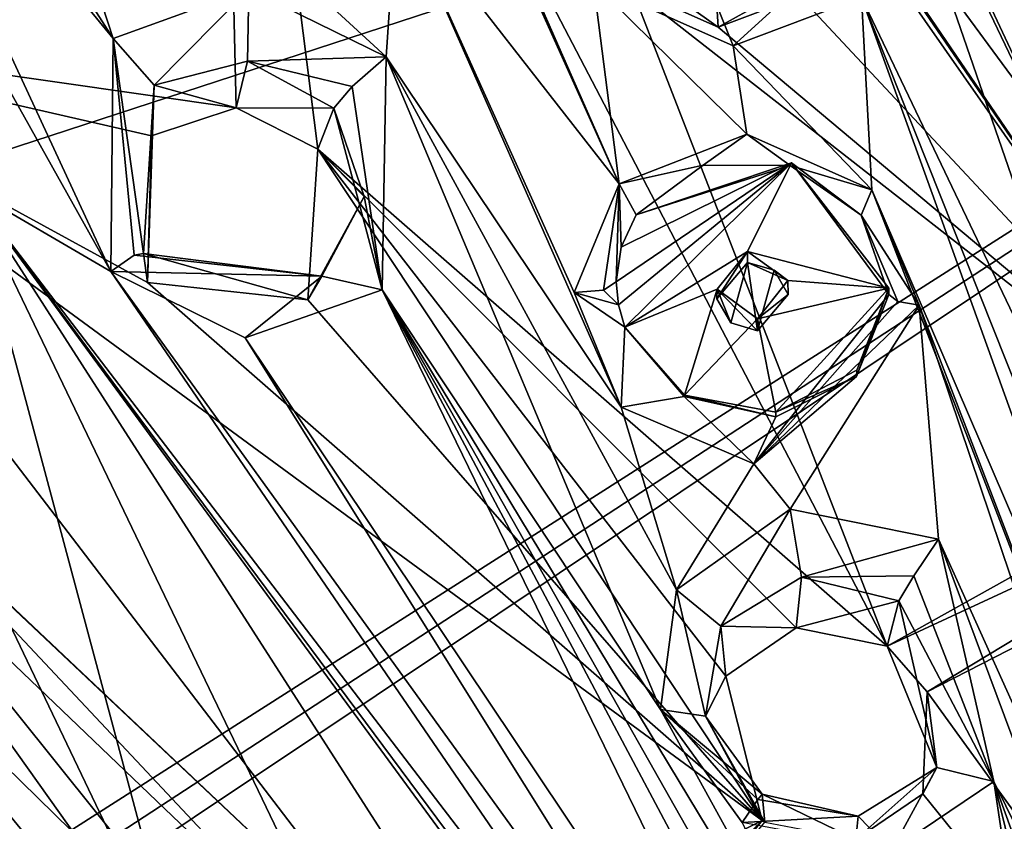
# Model space of a CAD drawing. Header units: millimetres. Extents: x -150 to 308, y -116 to 257.
# Tile 82 of 147: x 218 to 232, y 164 to 175. Entities that reach past the tile are written whole.
import ezdxf

# ---------------------------------------------------------------- set-up
doc = ezdxf.new("R2010")
doc.units = ezdxf.units.MM
doc.header["$LTSCALE"] = 81.481481
for name, color, linetype in [('138', 7, 'CONTINUOUS'), ('1491', 7, 'CONTINUOUS'), ('1492', 7, 'CONTINUOUS'), ('1495', 7, 'CONTINUOUS'), ('1496', 7, 'CONTINUOUS'), ('1497', 7, 'CONTINUOUS'), ('1498', 7, 'CONTINUOUS'), ('1499', 7, 'CONTINUOUS'), ('1500', 7, 'CONTINUOUS'), ('1501', 7, 'CONTINUOUS'), ('1502', 7, 'CONTINUOUS'), ('1541', 7, 'CONTINUOUS'), ('1542', 7, 'CONTINUOUS'), ('1543', 7, 'CONTINUOUS'), ('1544', 7, 'CONTINUOUS'), ('1545', 7, 'CONTINUOUS'), ('1546', 7, 'CONTINUOUS'), ('1547', 7, 'CONTINUOUS'), ('190', 7, 'CONTINUOUS'), ('191', 7, 'CONTINUOUS'), ('252', 7, 'CONTINUOUS'), ('718', 7, 'CONTINUOUS'), ('719', 7, 'CONTINUOUS'), ('782', 7, 'CONTINUOUS'), ('794', 7, 'CONTINUOUS')]:
    doc.layers.add(name, color=color, linetype=linetype)

msp = doc.modelspace()

# ---------------------------------------------------------------- linework, layer by layer
at = {"layer": '138', "linetype": 'CONTINUOUS'}
for points in [[(198.712, 177.897, -44.25), (250, 183.471, -49.519), (204.406, 168.581, -46.466), (198.712, 177.897, -44.25)], [(250, 183.471, -49.519), (212.745, 159.716, -48.593), (204.406, 168.581, -46.466), (250, 183.471, -49.519)], [(213.118, 159.395, -48.669), (212.745, 159.716, -48.593), (250, 183.471, -49.519), (213.118, 159.395, -48.669)], [(213.485, 159.069, -48.744), (213.118, 159.395, -48.669), (250, 183.471, -49.519), (213.485, 159.069, -48.744)], [(249.928, 162.607, -52.632), (213.485, 159.069, -48.744), (250, 183.471, -49.519), (249.928, 162.607, -52.632)]]:
    msp.add_3dface(points, dxfattribs=at)
at = {"layer": '1491', "linetype": 'CONTINUOUS'}
for points in [[(226.395, 175.166, -22.29), (227.599, 174.626, -22.265), (226.322, 175.54, -24.166), (226.395, 175.166, -22.29)], [(226.322, 175.54, -24.166), (227.599, 174.626, -22.265), (227.578, 174.929, -24.093), (226.322, 175.54, -24.166)], [(227.578, 174.929, -24.093), (227.599, 174.626, -22.265), (228.871, 175.337, -23.694), (227.578, 174.929, -24.093)], [(227.599, 174.626, -22.265), (228.736, 175.06, -21.96), (228.871, 175.337, -23.694), (227.599, 174.626, -22.265)]]:
    msp.add_3dface(points, dxfattribs=at)
at = {"layer": '1492', "linetype": 'CONTINUOUS'}
for points in [[(227.808, 174.368, -24.957), (227.578, 174.929, -24.093), (228.871, 175.337, -23.694), (227.808, 174.368, -24.957)], [(229.598, 175.045, -24.473), (227.808, 174.368, -24.957), (228.871, 175.337, -23.694), (229.598, 175.045, -24.473)], [(227.808, 174.368, -24.957), (225.859, 175.24, -25.004), (227.578, 174.929, -24.093), (227.808, 174.368, -24.957)]]:
    msp.add_3dface(points, dxfattribs=at)
at = {"layer": '1495', "linetype": 'CONTINUOUS'}
for points in [[(229.955, 165.997, -24.628), (230.116, 166.631, -26.216), (230.648, 164.307, -26.906), (229.955, 165.997, -24.628)], [(230.514, 165.364, -24.742), (229.955, 165.997, -24.628), (230.648, 164.307, -26.906), (230.514, 165.364, -24.742)], [(230.451, 163.939, -25.233), (230.514, 165.364, -24.742), (230.648, 164.307, -26.906), (230.451, 163.939, -25.233)], [(229.519, 163.304, -25.622), (230.451, 163.939, -25.233), (230.648, 164.307, -26.906), (229.519, 163.304, -25.622)], [(229.55, 163.631, -27.433), (229.519, 163.304, -25.622), (230.648, 164.307, -26.906), (229.55, 163.631, -27.433)], [(228.25, 163.544, -25.783), (229.519, 163.304, -25.622), (228.213, 163.934, -27.683), (228.25, 163.544, -25.783)], [(228.213, 163.934, -27.683), (229.519, 163.304, -25.622), (229.55, 163.631, -27.433), (228.213, 163.934, -27.683)]]:
    msp.add_3dface(points, dxfattribs=at)
at = {"layer": '1496', "linetype": 'CONTINUOUS'}
for points in [[(230.669, 167.49, -26.679), (231.444, 164.113, -27.675), (230.327, 166.978, -26.652), (230.669, 167.49, -26.679)], [(231.444, 164.113, -27.675), (230.116, 166.631, -26.216), (230.327, 166.978, -26.652), (231.444, 164.113, -27.675)], [(230.116, 166.631, -26.216), (231.444, 164.113, -27.675), (230.648, 164.307, -26.906), (230.116, 166.631, -26.216)], [(230.013, 163.151, -28.271), (229.55, 163.631, -27.433), (230.648, 164.307, -26.906), (230.013, 163.151, -28.271)], [(231.444, 164.113, -27.675), (230.013, 163.151, -28.271), (230.648, 164.307, -26.906), (231.444, 164.113, -27.675)], [(228.213, 163.934, -27.683), (229.55, 163.631, -27.433), (228.152, 163.861, -28.207), (228.213, 163.934, -27.683)], [(229.55, 163.631, -27.433), (227.933, 163.539, -28.549), (228.152, 163.861, -28.207), (229.55, 163.631, -27.433)], [(230.013, 163.151, -28.271), (227.933, 163.539, -28.549), (229.55, 163.631, -27.433), (230.013, 163.151, -28.271)]]:
    msp.add_3dface(points, dxfattribs=at)
at = {"layer": '1497', "linetype": 'CONTINUOUS'}
for points in [[(227.017, 166.783, -27.586), (228.602, 167.907, -26.904), (227.636, 166.275, -26.957), (227.017, 166.783, -27.586)], [(227.636, 166.275, -26.957), (228.602, 167.907, -26.904), (228.762, 166.958, -26.425), (227.636, 166.275, -26.957)], [(228.602, 167.907, -26.904), (230.669, 167.49, -26.679), (228.762, 166.958, -26.425), (228.602, 167.907, -26.904)], [(230.669, 167.49, -26.679), (230.327, 166.978, -26.652), (228.762, 166.958, -26.425), (230.669, 167.49, -26.679)], [(230.327, 166.978, -26.652), (230.116, 166.631, -26.216), (228.762, 166.958, -26.425), (230.327, 166.978, -26.652)], [(226.793, 165.114, -28.219), (227.017, 166.783, -27.586), (227.423, 165.024, -27.483), (226.793, 165.114, -28.219)], [(227.423, 165.024, -27.483), (227.017, 166.783, -27.586), (227.636, 166.275, -26.957), (227.423, 165.024, -27.483)], [(227.933, 163.539, -28.549), (226.793, 165.114, -28.219), (228.152, 163.861, -28.207), (227.933, 163.539, -28.549)], [(226.793, 165.114, -28.219), (228.213, 163.934, -27.683), (228.152, 163.861, -28.207), (226.793, 165.114, -28.219)], [(228.213, 163.934, -27.683), (226.793, 165.114, -28.219), (227.423, 165.024, -27.483), (228.213, 163.934, -27.683)]]:
    msp.add_3dface(points, dxfattribs=at)
at = {"layer": '1498', "linetype": 'CONTINUOUS'}
for points in [[(228.684, 166.256, -24.768), (227.636, 166.275, -26.957), (228.762, 166.958, -26.425), (228.684, 166.256, -24.768)], [(230.116, 166.631, -26.216), (228.684, 166.256, -24.768), (228.762, 166.958, -26.425), (230.116, 166.631, -26.216)], [(229.955, 165.997, -24.628), (228.684, 166.256, -24.768), (230.116, 166.631, -26.216), (229.955, 165.997, -24.628)], [(227.706, 165.582, -25.179), (227.423, 165.024, -27.483), (227.636, 166.275, -26.957), (227.706, 165.582, -25.179)], [(228.684, 166.256, -24.768), (227.706, 165.582, -25.179), (227.636, 166.275, -26.957), (228.684, 166.256, -24.768)], [(227.706, 165.582, -25.179), (228.21, 163.57, -25.782), (227.423, 165.024, -27.483), (227.706, 165.582, -25.179)], [(228.21, 163.57, -25.782), (228.25, 163.544, -25.783), (227.423, 165.024, -27.483), (228.21, 163.57, -25.782)], [(228.25, 163.544, -25.783), (228.213, 163.934, -27.683), (227.423, 165.024, -27.483), (228.25, 163.544, -25.783)]]:
    msp.add_3dface(points, dxfattribs=at)
at = {"layer": '1499', "linetype": 'CONTINUOUS'}
for points in [[(222.015, 172.925, -23.762), (222.237, 173.496, -25.34), (222.66, 172.267, -25.672), (222.015, 172.925, -23.762)], [(221.876, 170.825, -24.498), (222.015, 172.925, -23.762), (222.66, 172.267, -25.672), (221.876, 170.825, -24.498)], [(222.073, 171.158, -26.227), (221.876, 170.825, -24.498), (222.66, 172.267, -25.672), (222.073, 171.158, -26.227)], [(219.639, 171.066, -24.848), (221.876, 170.825, -24.498), (219.587, 171.472, -26.758), (219.639, 171.066, -24.848)], [(219.587, 171.472, -26.758), (221.876, 170.825, -24.498), (222.073, 171.158, -26.227), (219.587, 171.472, -26.758)]]:
    msp.add_3dface(points, dxfattribs=at)
at = {"layer": '1500', "linetype": 'CONTINUOUS'}
for points in [[(222.967, 174.212, -25.835), (222.911, 170.965, -26.938), (222.497, 173.799, -25.793), (222.967, 174.212, -25.835)], [(222.911, 170.965, -26.938), (222.237, 173.496, -25.34), (222.497, 173.799, -25.793), (222.911, 170.965, -26.938)], [(222.237, 173.496, -25.34), (222.911, 170.965, -26.938), (222.66, 172.267, -25.672), (222.237, 173.496, -25.34)], [(222.911, 170.965, -26.938), (222.073, 171.158, -26.227), (222.66, 172.267, -25.672), (222.911, 170.965, -26.938)], [(222.073, 171.158, -26.227), (219.13, 171.221, -27.591), (219.456, 171.449, -27.268), (222.073, 171.158, -26.227)], [(219.587, 171.472, -26.758), (222.073, 171.158, -26.227), (219.456, 171.449, -27.268), (219.587, 171.472, -26.758)], [(221.003, 170.294, -27.548), (219.13, 171.221, -27.591), (222.073, 171.158, -26.227), (221.003, 170.294, -27.548)], [(222.911, 170.965, -26.938), (221.003, 170.294, -27.548), (222.073, 171.158, -26.227), (222.911, 170.965, -26.938)]]:
    msp.add_3dface(points, dxfattribs=at)
at = {"layer": '1501', "linetype": 'CONTINUOUS'}
for points in [[(219.16, 174.467, -26.449), (221.056, 175.154, -25.868), (219.733, 173.817, -25.833), (219.16, 174.467, -26.449)], [(219.733, 173.817, -25.833), (221.056, 175.154, -25.868), (221.034, 174.152, -25.397), (219.733, 173.817, -25.833)], [(221.056, 175.154, -25.868), (222.967, 174.212, -25.835), (221.034, 174.152, -25.397), (221.056, 175.154, -25.868)], [(219.13, 171.221, -27.591), (219.16, 174.467, -26.449), (219.456, 171.449, -27.268), (219.13, 171.221, -27.591)], [(219.16, 174.467, -26.449), (219.587, 171.472, -26.758), (219.456, 171.449, -27.268), (219.16, 174.467, -26.449)], [(219.587, 171.472, -26.758), (219.16, 174.467, -26.449), (219.733, 173.817, -25.833), (219.587, 171.472, -26.758)], [(222.967, 174.212, -25.835), (222.497, 173.799, -25.793), (221.034, 174.152, -25.397), (222.967, 174.212, -25.835)], [(222.497, 173.799, -25.793), (222.237, 173.496, -25.34), (221.034, 174.152, -25.397), (222.497, 173.799, -25.793)]]:
    msp.add_3dface(points, dxfattribs=at)
at = {"layer": '1502', "linetype": 'CONTINUOUS'}
for points in [[(220.875, 173.503, -23.778), (219.733, 173.817, -25.833), (221.034, 174.152, -25.397), (220.875, 173.503, -23.778)], [(222.237, 173.496, -25.34), (220.875, 173.503, -23.778), (221.034, 174.152, -25.397), (222.237, 173.496, -25.34)], [(219.639, 171.066, -24.848), (219.587, 171.472, -26.758), (219.733, 173.817, -25.833), (219.639, 171.066, -24.848)], [(219.697, 173.112, -24.129), (219.639, 171.066, -24.848), (219.733, 173.817, -25.833), (219.697, 173.112, -24.129)], [(220.875, 173.503, -23.778), (219.697, 173.112, -24.129), (219.733, 173.817, -25.833), (220.875, 173.503, -23.778)], [(222.015, 172.925, -23.762), (220.875, 173.503, -23.778), (222.237, 173.496, -25.34), (222.015, 172.925, -23.762)]]:
    msp.add_3dface(points, dxfattribs=at)
at = {"layer": '1541', "linetype": 'CONTINUOUS'}
for points in [[(226.218, 172.445, -25.834), (227.996, 173.133, -25.312), (227.391, 172.704, -26.073), (226.218, 172.445, -25.834)], [(227.391, 172.704, -26.073), (227.996, 173.133, -25.312), (228.602, 172.7, -25.821), (227.391, 172.704, -26.073)], [(227.996, 173.133, -25.312), (229.742, 172.358, -25.274), (228.602, 172.7, -25.821), (227.996, 173.133, -25.312)], [(226.457, 172.01, -26.518), (226.218, 172.445, -25.834), (227.391, 172.704, -26.073), (226.457, 172.01, -26.518)], [(228.602, 172.7, -25.821), (229.742, 172.358, -25.274), (229.593, 172.007, -25.851), (228.602, 172.7, -25.821)], [(225.591, 170.926, -26.445), (226.218, 172.445, -25.834), (225.999, 170.961, -26.55), (225.591, 170.926, -26.445)], [(225.999, 170.961, -26.55), (226.218, 172.445, -25.834), (226.176, 171.076, -26.895), (225.999, 170.961, -26.55)], [(226.176, 171.076, -26.895), (226.218, 172.445, -25.834), (226.247, 171.56, -26.708), (226.176, 171.076, -26.895)], [(226.218, 172.445, -25.834), (226.457, 172.01, -26.518), (226.247, 171.56, -26.708), (226.218, 172.445, -25.834)], [(229.742, 172.358, -25.274), (230.402, 170.751, -25.673), (229.593, 172.007, -25.851), (229.742, 172.358, -25.274)], [(229.593, 172.007, -25.851), (230.402, 170.751, -25.673), (230.101, 170.801, -25.829), (229.593, 172.007, -25.851)], [(229.977, 170.9, -26.144), (229.593, 172.007, -25.851), (230.101, 170.801, -25.829), (229.977, 170.9, -26.144)]]:
    msp.add_3dface(points, dxfattribs=at)
at = {"layer": '1542', "linetype": 'CONTINUOUS'}
for points in [[(226.176, 171.076, -26.895), (226.247, 171.56, -26.708), (228.62, 172.737, -26.002), (226.176, 171.076, -26.895)], [(226.207, 170.756, -27.01), (226.176, 171.076, -26.895), (228.62, 172.737, -26.002), (226.207, 170.756, -27.01)], [(226.297, 170.444, -27.115), (226.207, 170.756, -27.01), (228.62, 172.737, -26.002), (226.297, 170.444, -27.115)], [(226.247, 171.56, -26.708), (226.457, 172.01, -26.518), (228.62, 172.737, -26.002), (226.247, 171.56, -26.708)], [(226.297, 170.444, -27.115), (228.62, 172.737, -26.002), (228.005, 171.5, -26.531), (226.297, 170.444, -27.115)], [(228.62, 172.737, -26.002), (229.977, 170.987, -26.512), (228.005, 171.5, -26.531), (228.62, 172.737, -26.002)], [(226.297, 170.444, -27.115), (228.005, 171.5, -26.531), (227.582, 170.975, -26.774), (226.297, 170.444, -27.115)], [(228.005, 171.5, -26.531), (229.977, 170.987, -26.512), (228.57, 171.097, -26.62), (228.005, 171.5, -26.531)], [(228.57, 171.097, -26.62), (229.977, 170.987, -26.512), (228.148, 170.562, -26.866), (228.57, 171.097, -26.62)], [(227.13, 169.499, -27.375), (226.297, 170.444, -27.115), (227.582, 170.975, -26.774), (227.13, 169.499, -27.375)], [(228.148, 170.562, -26.866), (227.13, 169.499, -27.375), (227.582, 170.975, -26.774), (228.148, 170.562, -26.866)], [(229.977, 170.987, -26.512), (228.404, 169.258, -27.33), (228.148, 170.562, -26.866), (229.977, 170.987, -26.512)], [(229.533, 169.846, -26.99), (228.404, 169.258, -27.33), (229.977, 170.987, -26.512), (229.533, 169.846, -26.99)], [(228.404, 169.258, -27.33), (227.13, 169.499, -27.375), (228.148, 170.562, -26.866), (228.404, 169.258, -27.33)]]:
    msp.add_3dface(points, dxfattribs=at)
at = {"layer": '1543', "linetype": 'CONTINUOUS'}
for points in [[(225.999, 170.961, -26.55), (226.176, 171.076, -26.895), (226.207, 170.756, -27.01), (225.999, 170.961, -26.55)], [(225.591, 170.926, -26.445), (225.999, 170.961, -26.55), (226.207, 170.756, -27.01), (225.591, 170.926, -26.445)], [(226.246, 169.328, -26.86), (225.591, 170.926, -26.445), (226.297, 170.444, -27.115), (226.246, 169.328, -26.86)], [(225.591, 170.926, -26.445), (226.207, 170.756, -27.01), (226.297, 170.444, -27.115), (225.591, 170.926, -26.445)], [(228.094, 168.542, -26.783), (229.977, 170.9, -26.144), (230.101, 170.801, -25.829), (228.094, 168.542, -26.783)], [(229.977, 170.9, -26.144), (228.094, 168.542, -26.783), (229.528, 169.755, -26.629), (229.977, 170.9, -26.144)], [(230.402, 170.751, -25.673), (228.094, 168.542, -26.783), (230.101, 170.801, -25.829), (230.402, 170.751, -25.673)], [(226.246, 169.328, -26.86), (226.297, 170.444, -27.115), (227.124, 169.477, -27.271), (226.246, 169.328, -26.86)], [(229.528, 169.755, -26.629), (228.094, 168.542, -26.783), (228.401, 169.197, -27.075), (229.528, 169.755, -26.629)], [(228.094, 168.542, -26.783), (226.246, 169.328, -26.86), (227.124, 169.477, -27.271), (228.094, 168.542, -26.783)], [(228.401, 169.197, -27.075), (228.094, 168.542, -26.783), (227.124, 169.477, -27.271), (228.401, 169.197, -27.075)]]:
    msp.add_3dface(points, dxfattribs=at)
at = {"layer": '1544', "linetype": 'CONTINUOUS'}
for points in [[(226.457, 172.01, -26.518), (228.602, 172.7, -25.821), (228.62, 172.737, -26.002), (226.457, 172.01, -26.518)], [(228.602, 172.7, -25.821), (229.593, 172.007, -25.851), (228.62, 172.737, -26.002), (228.602, 172.7, -25.821)], [(229.593, 172.007, -25.851), (229.977, 170.9, -26.144), (228.62, 172.737, -26.002), (229.593, 172.007, -25.851)], [(229.977, 170.9, -26.144), (229.977, 170.987, -26.512), (228.62, 172.737, -26.002), (229.977, 170.9, -26.144)], [(226.457, 172.01, -26.518), (227.391, 172.704, -26.073), (228.602, 172.7, -25.821), (226.457, 172.01, -26.518)], [(229.977, 170.987, -26.512), (229.977, 170.9, -26.144), (229.528, 169.755, -26.629), (229.977, 170.987, -26.512)], [(229.533, 169.846, -26.99), (229.977, 170.987, -26.512), (229.528, 169.755, -26.629), (229.533, 169.846, -26.99)], [(226.297, 170.444, -27.115), (227.13, 169.499, -27.375), (227.124, 169.477, -27.271), (226.297, 170.444, -27.115)], [(228.404, 169.258, -27.33), (229.533, 169.846, -26.99), (229.528, 169.755, -26.629), (228.404, 169.258, -27.33)], [(228.404, 169.258, -27.33), (229.528, 169.755, -26.629), (228.401, 169.197, -27.075), (228.404, 169.258, -27.33)], [(227.13, 169.499, -27.375), (228.401, 169.197, -27.075), (227.124, 169.477, -27.271), (227.13, 169.499, -27.375)], [(227.13, 169.499, -27.375), (228.404, 169.258, -27.33), (228.401, 169.197, -27.075), (227.13, 169.499, -27.375)]]:
    msp.add_3dface(points, dxfattribs=at)
at = {"layer": '1545', "linetype": 'CONTINUOUS'}
for points in [[(228.005, 171.5, -26.531), (228.57, 171.097, -26.62), (228.005, 171.346, -25.879), (228.005, 171.5, -26.531)], [(228.005, 171.346, -25.879), (228.57, 171.097, -26.62), (228.381, 171.239, -25.85), (228.005, 171.346, -25.879)], [(228.381, 171.239, -25.85), (228.57, 171.097, -26.62), (228.574, 170.902, -25.925), (228.381, 171.239, -25.85)], [(228.57, 171.097, -26.62), (228.148, 170.562, -26.866), (228.574, 170.902, -25.925), (228.57, 171.097, -26.62)], [(228.574, 170.902, -25.925), (228.148, 170.562, -26.866), (228.148, 170.396, -26.162), (228.574, 170.902, -25.925)]]:
    msp.add_3dface(points, dxfattribs=at)
at = {"layer": '1546', "linetype": 'CONTINUOUS'}
for points in [[(227.582, 170.975, -26.774), (228.005, 171.5, -26.531), (227.579, 170.839, -26.117), (227.582, 170.975, -26.774)], [(228.005, 171.5, -26.531), (228.005, 171.346, -25.879), (227.579, 170.839, -26.117), (228.005, 171.5, -26.531)], [(227.773, 170.503, -26.192), (227.582, 170.975, -26.774), (227.579, 170.839, -26.117), (227.773, 170.503, -26.192)], [(228.148, 170.562, -26.866), (227.582, 170.975, -26.774), (228.148, 170.396, -26.162), (228.148, 170.562, -26.866)], [(228.148, 170.396, -26.162), (227.582, 170.975, -26.774), (227.773, 170.503, -26.192), (228.148, 170.396, -26.162)]]:
    msp.add_3dface(points, dxfattribs=at)
at = {"layer": '1547', "linetype": 'CONTINUOUS'}
for points in [[(228.005, 171.346, -25.879), (227.773, 170.503, -26.192), (227.579, 170.839, -26.117), (228.005, 171.346, -25.879)], [(228.005, 171.346, -25.879), (228.148, 170.396, -26.162), (227.773, 170.503, -26.192), (228.005, 171.346, -25.879)], [(228.005, 171.346, -25.879), (228.381, 171.239, -25.85), (228.148, 170.396, -26.162), (228.005, 171.346, -25.879)], [(228.381, 171.239, -25.85), (228.574, 170.902, -25.925), (228.148, 170.396, -26.162), (228.381, 171.239, -25.85)]]:
    msp.add_3dface(points, dxfattribs=at)
at = {"layer": '190', "linetype": 'CONTINUOUS'}
for points in [[(223.536, 150.735, -34.95), (205.262, 169.581, -44.601), (202.739, 170.14, -30.363), (223.536, 150.735, -34.95)], [(223.536, 150.735, -34.95), (223.547, 150.872, -35.552), (205.262, 169.581, -44.601), (223.536, 150.735, -34.95)], [(205.262, 169.581, -44.601), (223.547, 150.872, -35.552), (224.136, 150.558, -35.606), (205.262, 169.581, -44.601)], [(228.776, 151.446, -48.888), (205.262, 169.581, -44.601), (226.734, 152.276, -48.488), (228.776, 151.446, -48.888)], [(226.734, 152.276, -48.488), (205.262, 169.581, -44.601), (224.729, 153.188, -48.077), (226.734, 152.276, -48.488)], [(224.729, 153.188, -48.077), (205.262, 169.581, -44.601), (224.729, 150.252, -35.658), (224.729, 153.188, -48.077)], [(224.729, 150.252, -35.658), (205.262, 169.581, -44.601), (224.136, 150.558, -35.606), (224.729, 150.252, -35.658)]]:
    msp.add_3dface(points, dxfattribs=at)
at = {"layer": '191', "linetype": 'CONTINUOUS'}
for points in [[(218.114, 155.177, -33.734), (220.916, 153.041, -34.281), (202.739, 170.14, -30.363), (218.114, 155.177, -33.734)], [(218.114, 155.177, -33.734), (202.739, 170.14, -30.363), (213.464, 158.868, -32.862), (218.114, 155.177, -33.734)], [(220.916, 153.041, -34.281), (223.536, 150.735, -34.95), (202.739, 170.14, -30.363), (220.916, 153.041, -34.281)]]:
    msp.add_3dface(points, dxfattribs=at)
at = {"layer": '252', "linetype": 'CONTINUOUS'}
for points in [[(194.924, 197.74, -37.945), (205.262, 169.581, -44.601), (250, 202.512, -43.514), (194.924, 197.74, -37.945)], [(205.262, 169.581, -44.601), (228.776, 151.446, -48.888), (250, 202.512, -43.514), (205.262, 169.581, -44.601)], [(228.776, 151.446, -48.888), (233.08, 156.369, -49.254), (250, 202.512, -43.514), (228.776, 151.446, -48.888)]]:
    msp.add_3dface(points, dxfattribs=at)
at = {"layer": '718', "linetype": 'CONTINUOUS'}
for points in [[(226.508, 185.296, -21.93), (231.732, 181.17, -22.426), (233.311, 171.922, -24.883), (226.508, 185.296, -21.93)], [(234.394, 168.547, -25.77), (226.508, 185.296, -21.93), (233.311, 171.922, -24.883), (234.394, 168.547, -25.77)], [(226.508, 185.296, -21.93), (234.394, 168.547, -25.77), (229.647, 178.46, -23.458), (226.508, 185.296, -21.93)], [(216.021, 179.365, -25.364), (217.267, 180.257, -24.856), (219.16, 174.467, -26.449), (216.021, 179.365, -25.364)], [(219.16, 174.467, -26.449), (217.267, 180.257, -24.856), (221.056, 175.154, -25.868), (219.16, 174.467, -26.449)], [(225.859, 175.24, -25.004), (226.218, 172.445, -25.834), (223.095, 179.538, -24.119), (225.859, 175.24, -25.004)], [(223.095, 179.538, -24.119), (226.218, 172.445, -25.834), (223.746, 177.939, -24.509), (223.095, 179.538, -24.119)], [(215.622, 178.786, -25.628), (216.021, 179.365, -25.364), (219.16, 174.467, -26.449), (215.622, 178.786, -25.628)], [(215.228, 178.185, -25.901), (215.622, 178.786, -25.628), (219.13, 171.221, -27.591), (215.228, 178.185, -25.901)], [(219.13, 171.221, -27.591), (215.622, 178.786, -25.628), (219.16, 174.467, -26.449), (219.13, 171.221, -27.591)], [(229.598, 175.045, -24.473), (229.647, 178.46, -23.458), (234.036, 165.759, -26.707), (229.598, 175.045, -24.473)], [(229.647, 178.46, -23.458), (234.394, 168.547, -25.77), (234.036, 165.759, -26.707), (229.647, 178.46, -23.458)], [(217.148, 172.375, -27.57), (215.228, 178.185, -25.901), (219.13, 171.221, -27.591), (217.148, 172.375, -27.57)], [(223.746, 177.939, -24.509), (226.218, 172.445, -25.834), (223.119, 176.415, -25.094), (223.746, 177.939, -24.509)], [(223.119, 176.415, -25.094), (222.967, 174.212, -25.835), (221.322, 175.73, -25.63), (223.119, 176.415, -25.094)], [(226.246, 169.328, -26.86), (222.967, 174.212, -25.835), (223.119, 176.415, -25.094), (226.246, 169.328, -26.86)], [(226.218, 172.445, -25.834), (225.591, 170.926, -26.445), (223.119, 176.415, -25.094), (226.218, 172.445, -25.834)], [(225.591, 170.926, -26.445), (226.246, 169.328, -26.86), (223.119, 176.415, -25.094), (225.591, 170.926, -26.445)], [(222.967, 174.212, -25.835), (221.056, 175.154, -25.868), (221.322, 175.73, -25.63), (222.967, 174.212, -25.835)], [(225.859, 175.24, -25.004), (227.808, 174.368, -24.957), (227.996, 173.133, -25.312), (225.859, 175.24, -25.004)], [(226.218, 172.445, -25.834), (225.859, 175.24, -25.004), (227.996, 173.133, -25.312), (226.218, 172.445, -25.834)], [(227.808, 174.368, -24.957), (229.598, 175.045, -24.473), (229.742, 172.358, -25.274), (227.808, 174.368, -24.957)], [(235.291, 160.737, -28.162), (234.817, 160.569, -28.294), (229.598, 175.045, -24.473), (235.291, 160.737, -28.162)], [(229.598, 175.045, -24.473), (234.817, 160.569, -28.294), (229.742, 172.358, -25.274), (229.598, 175.045, -24.473)], [(235.291, 160.737, -28.162), (229.598, 175.045, -24.473), (234.036, 165.759, -26.707), (235.291, 160.737, -28.162)], [(227.996, 173.133, -25.312), (227.808, 174.368, -24.957), (229.742, 172.358, -25.274), (227.996, 173.133, -25.312)], [(222.967, 174.212, -25.835), (226.793, 165.114, -28.219), (222.911, 170.965, -26.938), (222.967, 174.212, -25.835)], [(227.017, 166.783, -27.586), (226.793, 165.114, -28.219), (222.967, 174.212, -25.835), (227.017, 166.783, -27.586)], [(227.017, 166.783, -27.586), (222.967, 174.212, -25.835), (226.246, 169.328, -26.86), (227.017, 166.783, -27.586)], [(228.422, 157.651, -30.623), (228.097, 157.467, -30.773), (217.148, 172.375, -27.57), (228.422, 157.651, -30.623)], [(217.148, 172.375, -27.57), (228.097, 157.467, -30.773), (224.308, 162.749, -29.635), (217.148, 172.375, -27.57)], [(228.422, 157.651, -30.623), (217.148, 172.375, -27.57), (219.13, 171.221, -27.591), (228.422, 157.651, -30.623)], [(220.131, 161.262, -31.223), (217.148, 172.375, -27.57), (221.577, 163.162, -30.104), (220.131, 161.262, -31.223)], [(221.577, 163.162, -30.104), (217.148, 172.375, -27.57), (222.974, 163.314, -29.722), (221.577, 163.162, -30.104)], [(222.974, 163.314, -29.722), (217.148, 172.375, -27.57), (224.308, 162.749, -29.635), (222.974, 163.314, -29.722)], [(234.817, 160.569, -28.294), (234.368, 160.405, -28.423), (229.742, 172.358, -25.274), (234.817, 160.569, -28.294)], [(229.742, 172.358, -25.274), (234.368, 160.405, -28.423), (230.402, 170.751, -25.673), (229.742, 172.358, -25.274)], [(228.785, 157.853, -30.46), (228.422, 157.651, -30.623), (219.13, 171.221, -27.591), (228.785, 157.853, -30.46)], [(228.785, 157.853, -30.46), (219.13, 171.221, -27.591), (221.003, 170.294, -27.548), (228.785, 157.853, -30.46)], [(222.911, 170.965, -26.938), (229.191, 158.073, -30.282), (221.003, 170.294, -27.548), (222.911, 170.965, -26.938)], [(229.647, 158.313, -30.089), (229.191, 158.073, -30.282), (222.911, 170.965, -26.938), (229.647, 158.313, -30.089)], [(229.983, 158.485, -29.95), (229.647, 158.313, -30.089), (222.911, 170.965, -26.938), (229.983, 158.485, -29.95)], [(230.346, 158.666, -29.804), (229.983, 158.485, -29.95), (222.911, 170.965, -26.938), (230.346, 158.666, -29.804)], [(226.793, 165.114, -28.219), (230.346, 158.666, -29.804), (222.911, 170.965, -26.938), (226.793, 165.114, -28.219)], [(230.402, 170.751, -25.673), (228.602, 167.907, -26.904), (228.094, 168.542, -26.783), (230.402, 170.751, -25.673)], [(230.669, 167.49, -26.679), (228.602, 167.907, -26.904), (230.402, 170.751, -25.673), (230.669, 167.49, -26.679)], [(234.368, 160.405, -28.423), (233.944, 160.244, -28.549), (230.402, 170.751, -25.673), (234.368, 160.405, -28.423)], [(233.944, 160.244, -28.549), (230.669, 167.49, -26.679), (230.402, 170.751, -25.673), (233.944, 160.244, -28.549)], [(229.191, 158.073, -30.282), (228.785, 157.853, -30.46), (221.003, 170.294, -27.548), (229.191, 158.073, -30.282)], [(228.094, 168.542, -26.783), (227.017, 166.783, -27.586), (226.246, 169.328, -26.86), (228.094, 168.542, -26.783)], [(228.602, 167.907, -26.904), (227.017, 166.783, -27.586), (228.094, 168.542, -26.783), (228.602, 167.907, -26.904)], [(233.944, 160.244, -28.549), (233.446, 160.049, -28.703), (230.669, 167.49, -26.679), (233.944, 160.244, -28.549)], [(230.669, 167.49, -26.679), (233.446, 160.049, -28.703), (231.444, 164.113, -27.675), (230.669, 167.49, -26.679)], [(227.933, 163.539, -28.549), (230.346, 158.666, -29.804), (226.793, 165.114, -28.219), (227.933, 163.539, -28.549)], [(231.444, 164.113, -27.675), (232.136, 159.5, -29.138), (230.013, 163.151, -28.271), (231.444, 164.113, -27.675)], [(232.544, 159.677, -28.998), (232.136, 159.5, -29.138), (231.444, 164.113, -27.675), (232.544, 159.677, -28.998)], [(232.98, 159.859, -28.853), (232.544, 159.677, -28.998), (231.444, 164.113, -27.675), (232.98, 159.859, -28.853)], [(233.446, 160.049, -28.703), (232.98, 159.859, -28.853), (231.444, 164.113, -27.675), (233.446, 160.049, -28.703)]]:
    msp.add_3dface(points, dxfattribs=at)
at = {"layer": '719', "linetype": 'CONTINUOUS'}
for points in [[(217.148, 172.375, -27.57), (220.131, 161.262, -31.223), (215.948, 170.003, -28.554), (217.148, 172.375, -27.57)], [(215.948, 170.003, -28.554), (220.131, 161.262, -31.223), (215.804, 167.342, -29.51), (215.948, 170.003, -28.554)], [(220.131, 161.262, -31.223), (213.512, 159.096, -32.772), (215.804, 167.342, -29.51), (220.131, 161.262, -31.223)]]:
    msp.add_3dface(points, dxfattribs=at)
at = {"layer": '782', "linetype": 'CONTINUOUS'}
for points in [[(227.887, 187.215, -18.617), (223.099, 185.604, -19.676), (234.041, 170.751, -22.507), (227.887, 187.215, -18.617)], [(228.782, 186.345, -18.75), (227.887, 187.215, -18.617), (234.956, 171.477, -22.177), (228.782, 186.345, -18.75)], [(234.956, 171.477, -22.177), (227.887, 187.215, -18.617), (234.041, 170.751, -22.507), (234.956, 171.477, -22.177)], [(230.025, 186.348, -18.61), (228.782, 186.345, -18.75), (234.956, 171.477, -22.177), (230.025, 186.348, -18.61)], [(233.059, 179.57, -20.103), (230.025, 186.348, -18.61), (234.956, 171.477, -22.177), (233.059, 179.57, -20.103)], [(223.099, 185.604, -19.676), (223.576, 184.993, -19.787), (234.718, 168.658, -23.055), (223.099, 185.604, -19.676)], [(223.099, 185.604, -19.676), (234.718, 168.658, -23.055), (234.041, 170.751, -22.507), (223.099, 185.604, -19.676)], [(234.718, 168.658, -23.055), (223.576, 184.993, -19.787), (228.763, 177.178, -21.328), (234.718, 168.658, -23.055)], [(220.516, 184.259, -20.439), (213.158, 174.608, -24.84), (220.562, 184.05, -20.496), (220.516, 184.259, -20.439)], [(220.562, 184.05, -20.496), (213.158, 174.608, -24.84), (220.637, 183.847, -20.545), (220.562, 184.05, -20.496)], [(220.637, 183.847, -20.545), (213.158, 174.608, -24.84), (220.875, 173.503, -23.778), (220.637, 183.847, -20.545)], [(220.637, 183.847, -20.545), (229.955, 165.997, -24.628), (226.395, 175.166, -22.29), (220.637, 183.847, -20.545)], [(229.955, 165.997, -24.628), (220.637, 183.847, -20.545), (222.015, 172.925, -23.762), (229.955, 165.997, -24.628)], [(222.015, 172.925, -23.762), (220.637, 183.847, -20.545), (220.875, 173.503, -23.778), (222.015, 172.925, -23.762)], [(228.736, 175.06, -21.96), (234.718, 168.658, -23.055), (228.763, 177.178, -21.328), (228.736, 175.06, -21.96)], [(229.955, 165.997, -24.628), (234.718, 168.658, -23.055), (226.395, 175.166, -22.29), (229.955, 165.997, -24.628)], [(226.395, 175.166, -22.29), (234.718, 168.658, -23.055), (227.599, 174.626, -22.265), (226.395, 175.166, -22.29)], [(227.599, 174.626, -22.265), (234.718, 168.658, -23.055), (228.736, 175.06, -21.96), (227.599, 174.626, -22.265)], [(213.158, 174.608, -24.84), (228.21, 163.57, -25.782), (219.639, 171.066, -24.848), (213.158, 174.608, -24.84)], [(228.21, 163.57, -25.782), (213.158, 174.608, -24.84), (223.424, 161.188, -27.701), (228.21, 163.57, -25.782)], [(220.875, 173.503, -23.778), (213.158, 174.608, -24.84), (219.697, 173.112, -24.129), (220.875, 173.503, -23.778)], [(219.697, 173.112, -24.129), (213.158, 174.608, -24.84), (219.639, 171.066, -24.848), (219.697, 173.112, -24.129)], [(223.424, 161.188, -27.701), (213.158, 174.608, -24.84), (214.896, 169.234, -26.469), (223.424, 161.188, -27.701)], [(228.21, 163.57, -25.782), (222.015, 172.925, -23.762), (221.876, 170.825, -24.498), (228.21, 163.57, -25.782)], [(228.684, 166.256, -24.768), (229.955, 165.997, -24.628), (222.015, 172.925, -23.762), (228.684, 166.256, -24.768)], [(227.706, 165.582, -25.179), (228.684, 166.256, -24.768), (222.015, 172.925, -23.762), (227.706, 165.582, -25.179)], [(228.21, 163.57, -25.782), (227.706, 165.582, -25.179), (222.015, 172.925, -23.762), (228.21, 163.57, -25.782)], [(219.639, 171.066, -24.848), (228.21, 163.57, -25.782), (221.876, 170.825, -24.498), (219.639, 171.066, -24.848)], [(241.057, 150.8, -27.544), (239.567, 169.999, -22.131), (230.514, 165.364, -24.742), (241.057, 150.8, -27.544)], [(230.514, 165.364, -24.742), (239.567, 169.999, -22.131), (236.88, 169.209, -22.629), (230.514, 165.364, -24.742)], [(215.225, 168.933, -26.515), (223.424, 161.188, -27.701), (214.896, 169.234, -26.469), (215.225, 168.933, -26.515)], [(229.955, 165.997, -24.628), (230.514, 165.364, -24.742), (236.88, 169.209, -22.629), (229.955, 165.997, -24.628)], [(234.718, 168.658, -23.055), (229.955, 165.997, -24.628), (236.88, 169.209, -22.629), (234.718, 168.658, -23.055)], [(222.185, 161.529, -27.858), (223.424, 161.188, -27.701), (215.225, 168.933, -26.515), (222.185, 161.529, -27.858)], [(222.185, 161.529, -27.858), (215.225, 168.933, -26.515), (215.591, 167.834, -26.858), (222.185, 161.529, -27.858)], [(215.07, 166.857, -27.346), (221.148, 160.909, -28.353), (215.591, 167.834, -26.858), (215.07, 166.857, -27.346)], [(221.148, 160.909, -28.353), (222.185, 161.529, -27.858), (215.591, 167.834, -26.858), (221.148, 160.909, -28.353)], [(209.326, 163.236, -30.056), (220.163, 153.649, -31.772), (212.787, 167.143, -27.715), (209.326, 163.236, -30.056)], [(220.163, 153.649, -31.772), (221.594, 158.921, -29.061), (212.787, 167.143, -27.715), (220.163, 153.649, -31.772)], [(212.787, 167.143, -27.715), (221.594, 158.921, -29.061), (213.901, 166.544, -27.717), (212.787, 167.143, -27.715)], [(213.901, 166.544, -27.717), (221.594, 158.921, -29.061), (215.07, 166.857, -27.346), (213.901, 166.544, -27.717)], [(221.594, 158.921, -29.061), (221.148, 160.909, -28.353), (215.07, 166.857, -27.346), (221.594, 158.921, -29.061)], [(241.057, 150.8, -27.544), (230.514, 165.364, -24.742), (230.451, 163.939, -25.233), (241.057, 150.8, -27.544)], [(229.519, 163.304, -25.622), (241.057, 150.8, -27.544), (230.451, 163.939, -25.233), (229.519, 163.304, -25.622)], [(228.21, 163.57, -25.782), (220.163, 153.649, -31.772), (228.25, 163.544, -25.783), (228.21, 163.57, -25.782)], [(220.163, 153.649, -31.772), (228.21, 163.57, -25.782), (223.843, 159.209, -28.383), (220.163, 153.649, -31.772)], [(223.843, 159.209, -28.383), (228.21, 163.57, -25.782), (223.424, 161.188, -27.701), (223.843, 159.209, -28.383)]]:
    msp.add_3dface(points, dxfattribs=at)
at = {"layer": '794', "linetype": 'CONTINUOUS'}
msp.add_3dface([(213.158, 174.608, -24.84), (220.516, 184.259, -20.439), (215.595, 179.625, -22.684), (213.158, 174.608, -24.84)], dxfattribs=at)

doc.saveas('drawing.dxf')
